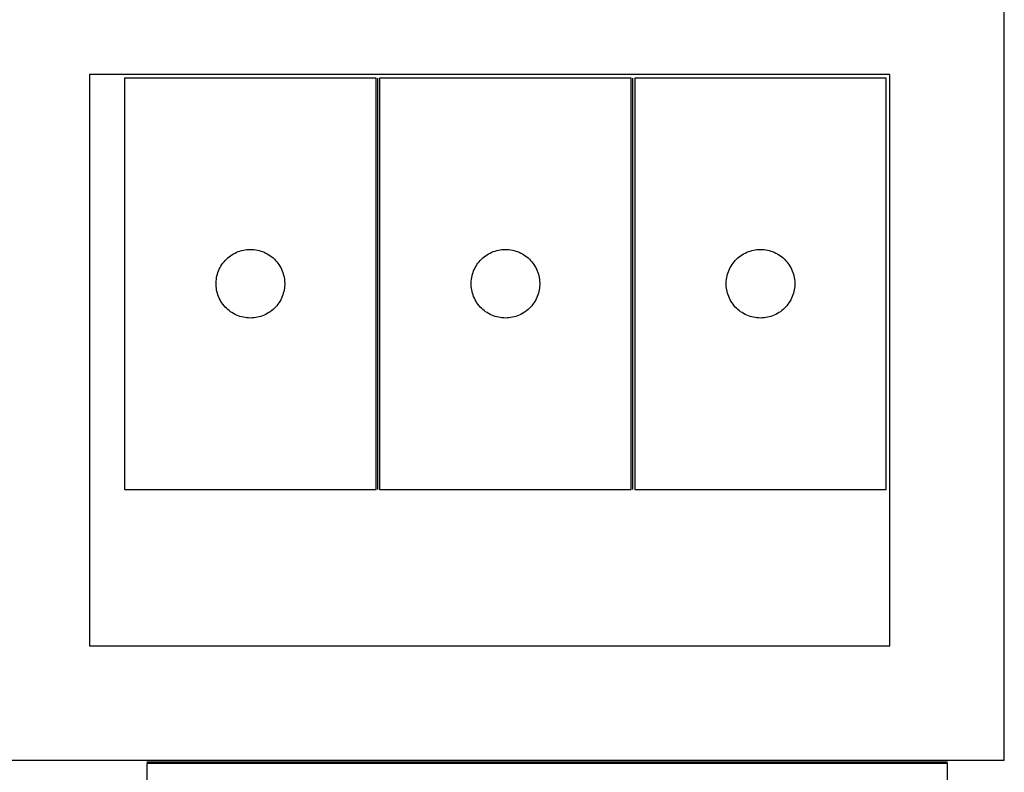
# Model space of a CAD drawing. Header units: millimetres. Extents: x 7 to 1493, y 7 to 2993.
# Tile 10 of 18: x 759 to 1190, y 1122 to 1452. Entities that reach past the tile are written whole.
import ezdxf

# ---------------------------------------------------------------- set-up
doc = ezdxf.new("R2010")
doc.units = ezdxf.units.MM
doc.layers.add('COMMON', color=5, linetype='CONTINUOUS', true_color=0x0000ff)
doc.layers.add('CUT', color=7, linetype='CONTINUOUS', true_color=0x000000)

msp = doc.modelspace()

# ---------------------------------------------------------------- linework, layer by layer
at = {"layer": 'COMMON'}
for p, q in [((916.025165, 1246.18824), (916.025165, 1426.18824)), ((1027.525166, 1246.18824), (1027.525166, 1426.18824)), ((815.036311, 1127.008966), (1165.036311, 1127.008966))]:
    msp.add_line(p, q, dxfattribs=at)
at = {"layer": 'CUT'}
for p, q in [((1189.867744, 1127.758967), (1189.867744, 1477.758967)), ((1139.867744, 1427.758967), (789.867744, 1427.758967)), ((789.867744, 1427.758967), (789.867744, 1177.758967)), ((915.275164, 1426.18824), (805.275164, 1426.18824)), ((805.275164, 1426.18824), (805.275164, 1246.18824)), ((915.275164, 1246.18824), (915.275164, 1426.18824)), ((916.775165, 1426.18824), (916.775165, 1246.18824)), ((1026.775165, 1426.18824), (916.775165, 1426.18824)), ((1026.775165, 1246.18824), (1026.775165, 1426.18824)), ((1028.275166, 1426.18824), (1028.275166, 1246.18824)), ((1138.275166, 1426.18824), (1028.275166, 1426.18824)), ((1138.275166, 1246.18824), (1138.275166, 1426.18824)), ((1139.867744, 1177.758967), (1139.867744, 1427.758967)), ((849.806002, 1346.930523), (850.372882, 1347.455219)), ((850.372882, 1347.455219), (850.966022, 1347.950037)), ((850.966022, 1347.950037), (851.583848, 1348.413665)), ((851.583848, 1348.413665), (852.224721, 1348.844874)), ((852.224721, 1348.844874), (852.886943, 1349.242519)), ((852.886943, 1349.242519), (853.568757, 1349.605546)), ((853.568757, 1349.605546), (854.268355, 1349.932994)), ((854.268355, 1349.932994), (854.983883, 1350.223993)), ((854.983883, 1350.223993), (855.713442, 1350.477771)), ((855.713442, 1350.477771), (856.455097, 1350.693656)), ((856.455097, 1350.693656), (857.206883, 1350.871076)), ((857.206883, 1350.871076), (857.966805, 1351.009559)), ((857.966805, 1351.009559), (858.732849, 1351.108738)), ((858.732849, 1351.108738), (859.502983, 1351.168352)), ((859.502983, 1351.168352), (860.275164, 1351.18824)), ((860.275164, 1351.18824), (861.047345, 1351.168352)), ((861.047345, 1351.168352), (861.817479, 1351.108738)), ((861.817479, 1351.108738), (862.583523, 1351.009559)), ((862.583523, 1351.009559), (863.343445, 1350.871076)), ((863.343445, 1350.871076), (864.095231, 1350.693656)), ((864.095231, 1350.693656), (864.836886, 1350.477771)), ((864.836886, 1350.477771), (865.566445, 1350.223993)), ((865.566445, 1350.223993), (866.281973, 1349.932994)), ((866.281973, 1349.932994), (866.981571, 1349.605546)), ((866.981571, 1349.605546), (867.663385, 1349.242519)), ((867.663385, 1349.242519), (868.325607, 1348.844874)), ((868.325607, 1348.844874), (868.96648, 1348.413665)), ((868.96648, 1348.413665), (869.584306, 1347.950037)), ((869.584306, 1347.950037), (870.177446, 1347.455219)), ((870.177446, 1347.455219), (870.744326, 1346.930523)), ((961.306003, 1346.930523), (961.872883, 1347.455219)), ((961.872883, 1347.455219), (962.466023, 1347.950037)), ((962.466023, 1347.950037), (963.083849, 1348.413665)), ((963.083849, 1348.413665), (963.724722, 1348.844874)), ((963.724722, 1348.844874), (964.386944, 1349.242519)), ((964.386944, 1349.242519), (965.068758, 1349.605546)), ((965.068758, 1349.605546), (965.768356, 1349.932994)), ((965.768356, 1349.932994), (966.483884, 1350.223993)), ((966.483884, 1350.223993), (967.213443, 1350.477771)), ((967.213443, 1350.477771), (967.955098, 1350.693656)), ((967.955098, 1350.693656), (968.706884, 1350.871076)), ((968.706884, 1350.871076), (969.466806, 1351.009559)), ((969.466806, 1351.009559), (970.23285, 1351.108738)), ((970.23285, 1351.108738), (971.002984, 1351.168352)), ((971.002984, 1351.168352), (971.775165, 1351.18824)), ((971.775165, 1351.18824), (972.547346, 1351.168352)), ((972.547346, 1351.168352), (973.31748, 1351.108738)), ((973.31748, 1351.108738), (974.083524, 1351.009559)), ((974.083524, 1351.009559), (974.843446, 1350.871076)), ((974.843446, 1350.871076), (975.595232, 1350.693656)), ((975.595232, 1350.693656), (976.336887, 1350.477771)), ((976.336887, 1350.477771), (977.066446, 1350.223993)), ((977.066446, 1350.223993), (977.781974, 1349.932994)), ((977.781974, 1349.932994), (978.481572, 1349.605546)), ((978.481572, 1349.605546), (979.163386, 1349.242519)), ((979.163386, 1349.242519), (979.825608, 1348.844874)), ((979.825608, 1348.844874), (980.466481, 1348.413665)), ((980.466481, 1348.413665), (981.084307, 1347.950037)), ((981.084307, 1347.950037), (981.677447, 1347.455219)), ((981.677447, 1347.455219), (982.244327, 1346.930523)), ((1072.806004, 1346.930523), (1073.372884, 1347.455219)), ((1073.372884, 1347.455219), (1073.966024, 1347.950037)), ((1073.966024, 1347.950037), (1074.58385, 1348.413665)), ((1074.58385, 1348.413665), (1075.224723, 1348.844874)), ((1075.224723, 1348.844874), (1075.886945, 1349.242519)), ((1075.886945, 1349.242519), (1076.568759, 1349.605546)), ((1076.568759, 1349.605546), (1077.268357, 1349.932994)), ((1077.268357, 1349.932994), (1077.983885, 1350.223993)), ((1077.983885, 1350.223993), (1078.713444, 1350.477771)), ((1078.713444, 1350.477771), (1079.455099, 1350.693656)), ((1079.455099, 1350.693656), (1080.206885, 1350.871076)), ((1080.206885, 1350.871076), (1080.966807, 1351.009559)), ((1080.966807, 1351.009559), (1081.732851, 1351.108738)), ((1081.732851, 1351.108738), (1082.502985, 1351.168352)), ((1082.502985, 1351.168352), (1083.275166, 1351.18824)), ((1083.275166, 1351.18824), (1084.047347, 1351.168352)), ((1084.047347, 1351.168352), (1084.817481, 1351.108738)), ((1084.817481, 1351.108738), (1085.583525, 1351.009559)), ((1085.583525, 1351.009559), (1086.343447, 1350.871076)), ((1086.343447, 1350.871076), (1087.095233, 1350.693656)), ((1087.095233, 1350.693656), (1087.836888, 1350.477771)), ((1087.836888, 1350.477771), (1088.566447, 1350.223993)), ((1088.566447, 1350.223993), (1089.281975, 1349.932994)), ((1089.281975, 1349.932994), (1089.981573, 1349.605546)), ((1089.981573, 1349.605546), (1090.663387, 1349.242519)), ((1090.663387, 1349.242519), (1091.325609, 1348.844874)), ((1091.325609, 1348.844874), (1091.966482, 1348.413665)), ((1091.966482, 1348.413665), (1092.584308, 1347.950037)), ((1092.584308, 1347.950037), (1093.177448, 1347.455219)), ((1093.177448, 1347.455219), (1093.744328, 1346.930523)), ((846.68963, 1342.546956), (847.034982, 1343.237891)), ((847.034982, 1343.237891), (847.415445, 1343.910132)), ((847.415445, 1343.910132), (847.830009, 1344.561896)), ((847.830009, 1344.561896), (848.277575, 1345.191454)), ((848.277575, 1345.191454), (848.756957, 1345.797138)), ((848.756957, 1345.797138), (849.266884, 1346.37734)), ((849.266884, 1346.37734), (849.806002, 1346.930523)), ((870.744326, 1346.930523), (871.283445, 1346.37734)), ((871.283445, 1346.37734), (871.793371, 1345.797138)), ((871.793371, 1345.797138), (872.272753, 1345.191454)), ((872.272753, 1345.191454), (872.720319, 1344.561896)), ((872.720319, 1344.561896), (873.134883, 1343.910132)), ((873.134883, 1343.910132), (873.515346, 1343.237891)), ((873.515346, 1343.237891), (873.860698, 1342.546956)), ((958.189631, 1342.546956), (958.534983, 1343.237891)), ((958.534983, 1343.237891), (958.915446, 1343.910132)), ((958.915446, 1343.910132), (959.33001, 1344.561896)), ((959.33001, 1344.561896), (959.777576, 1345.191454)), ((959.777576, 1345.191454), (960.256958, 1345.797138)), ((960.256958, 1345.797138), (960.766885, 1346.37734)), ((960.766885, 1346.37734), (961.306003, 1346.930523)), ((982.244327, 1346.930523), (982.783446, 1346.37734)), ((982.783446, 1346.37734), (983.293372, 1345.797138)), ((983.293372, 1345.797138), (983.772754, 1345.191454)), ((983.772754, 1345.191454), (984.22032, 1344.561896)), ((984.22032, 1344.561896), (984.634884, 1343.910132)), ((984.634884, 1343.910132), (985.015347, 1343.237891)), ((985.015347, 1343.237891), (985.360699, 1342.546956)), ((1069.689632, 1342.546956), (1070.034984, 1343.237891)), ((1070.034984, 1343.237891), (1070.415447, 1343.910132)), ((1070.415447, 1343.910132), (1070.830011, 1344.561896)), ((1070.830011, 1344.561896), (1071.277577, 1345.191454)), ((1071.277577, 1345.191454), (1071.756959, 1345.797138)), ((1071.756959, 1345.797138), (1072.266886, 1346.37734)), ((1072.266886, 1346.37734), (1072.806004, 1346.930523)), ((1093.744328, 1346.930523), (1094.283447, 1346.37734)), ((1094.283447, 1346.37734), (1094.793373, 1345.797138)), ((1094.793373, 1345.797138), (1095.272755, 1345.191454)), ((1095.272755, 1345.191454), (1095.720321, 1344.561896)), ((1095.720321, 1344.561896), (1096.134885, 1343.910132)), ((1096.134885, 1343.910132), (1096.515348, 1343.237891)), ((1096.515348, 1343.237891), (1096.8607, 1342.546956)), ((845.399324, 1338.114216), (845.518195, 1338.877452)), ((845.518195, 1338.877452), (845.676198, 1339.633556)), ((845.676198, 1339.633556), (845.872916, 1340.380525)), ((845.872916, 1340.380525), (846.107826, 1341.116376)), ((846.107826, 1341.116376), (846.380304, 1341.839159)), ((846.380304, 1341.839159), (846.68963, 1342.546956)), ((873.860698, 1342.546956), (874.170024, 1341.839159)), ((874.170024, 1341.839159), (874.442502, 1341.116376)), ((874.442502, 1341.116376), (874.677412, 1340.380525)), ((874.677412, 1340.380525), (874.87413, 1339.633556)), ((874.87413, 1339.633556), (875.032133, 1338.877452)), ((875.032133, 1338.877452), (875.151004, 1338.114216)), ((956.899325, 1338.114216), (957.018196, 1338.877452)), ((957.018196, 1338.877452), (957.176199, 1339.633556)), ((957.176199, 1339.633556), (957.372917, 1340.380525)), ((957.372917, 1340.380525), (957.607827, 1341.116376)), ((957.607827, 1341.116376), (957.880305, 1341.839159)), ((957.880305, 1341.839159), (958.189631, 1342.546956)), ((985.360699, 1342.546956), (985.670025, 1341.839159)), ((985.670025, 1341.839159), (985.942503, 1341.116376)), ((985.942503, 1341.116376), (986.177413, 1340.380525)), ((986.177413, 1340.380525), (986.374131, 1339.633556)), ((986.374131, 1339.633556), (986.532134, 1338.877452)), ((986.532134, 1338.877452), (986.651005, 1338.114216)), ((1068.399326, 1338.114216), (1068.518197, 1338.877452)), ((1068.518197, 1338.877452), (1068.6762, 1339.633556)), ((1068.6762, 1339.633556), (1068.872918, 1340.380525)), ((1068.872918, 1340.380525), (1069.107828, 1341.116376)), ((1069.107828, 1341.116376), (1069.380306, 1341.839159)), ((1069.380306, 1341.839159), (1069.689632, 1342.546956)), ((1096.8607, 1342.546956), (1097.170026, 1341.839159)), ((1097.170026, 1341.839159), (1097.442504, 1341.116376)), ((1097.442504, 1341.116376), (1097.677414, 1340.380525)), ((1097.677414, 1340.380525), (1097.874132, 1339.633556)), ((1097.874132, 1339.633556), (1098.032135, 1338.877452)), ((1098.032135, 1338.877452), (1098.151006, 1338.114216)), ((845.280137, 1336.574459), (845.319901, 1337.345872)), ((845.280137, 1335.802022), (845.280137, 1336.574459)), ((845.319901, 1335.030608), (845.280137, 1335.802022)), ((845.319901, 1337.345872), (845.399324, 1338.114216)), ((845.399324, 1334.262265), (845.319901, 1335.030608)), ((875.151004, 1338.114216), (875.230427, 1337.345872)), ((875.230427, 1335.030608), (875.151004, 1334.262265)), ((875.230427, 1337.345872), (875.270191, 1336.574459)), ((875.270191, 1335.802022), (875.230427, 1335.030608)), ((875.270191, 1336.574459), (875.270191, 1335.802022)), ((956.780138, 1336.574459), (956.819902, 1337.345872)), ((956.780138, 1335.802022), (956.780138, 1336.574459)), ((956.819902, 1335.030608), (956.780138, 1335.802022)), ((956.819902, 1337.345872), (956.899325, 1338.114216)), ((956.899325, 1334.262265), (956.819902, 1335.030608)), ((986.651005, 1338.114216), (986.730428, 1337.345872)), ((986.730428, 1335.030608), (986.651005, 1334.262265)), ((986.730428, 1337.345872), (986.770192, 1336.574459)), ((986.770192, 1335.802022), (986.730428, 1335.030608)), ((986.770192, 1336.574459), (986.770192, 1335.802022)), ((1068.280139, 1336.574459), (1068.319903, 1337.345872)), ((1068.280139, 1335.802022), (1068.280139, 1336.574459)), ((1068.319903, 1335.030608), (1068.280139, 1335.802022)), ((1068.319903, 1337.345872), (1068.399326, 1338.114216)), ((1068.399326, 1334.262265), (1068.319903, 1335.030608)), ((1098.151006, 1338.114216), (1098.230429, 1337.345872)), ((1098.230429, 1335.030608), (1098.151006, 1334.262265)), ((1098.230429, 1337.345872), (1098.270193, 1336.574459)), ((1098.270193, 1335.802022), (1098.230429, 1335.030608)), ((1098.270193, 1336.574459), (1098.270193, 1335.802022)), ((845.518195, 1333.499029), (845.399324, 1334.262265)), ((845.676198, 1332.742924), (845.518195, 1333.499029)), ((845.872916, 1331.995956), (845.676198, 1332.742924)), ((846.107826, 1331.260105), (845.872916, 1331.995956)), ((846.380304, 1330.537322), (846.107826, 1331.260105)), ((846.68963, 1329.829524), (846.380304, 1330.537322)), ((874.170024, 1330.537322), (873.860698, 1329.829524)), ((874.442502, 1331.260105), (874.170024, 1330.537322)), ((874.677412, 1331.995956), (874.442502, 1331.260105)), ((874.87413, 1332.742924), (874.677412, 1331.995956)), ((875.032133, 1333.499029), (874.87413, 1332.742924)), ((875.151004, 1334.262265), (875.032133, 1333.499029)), ((957.018196, 1333.499029), (956.899325, 1334.262265)), ((957.176199, 1332.742924), (957.018196, 1333.499029)), ((957.372917, 1331.995956), (957.176199, 1332.742924)), ((957.607827, 1331.260105), (957.372917, 1331.995956)), ((957.880305, 1330.537322), (957.607827, 1331.260105)), ((958.189631, 1329.829524), (957.880305, 1330.537322)), ((985.670025, 1330.537322), (985.360699, 1329.829524)), ((985.942503, 1331.260105), (985.670025, 1330.537322)), ((986.177413, 1331.995956), (985.942503, 1331.260105)), ((986.374131, 1332.742924), (986.177413, 1331.995956)), ((986.532134, 1333.499029), (986.374131, 1332.742924)), ((986.651005, 1334.262265), (986.532134, 1333.499029)), ((1068.518197, 1333.499029), (1068.399326, 1334.262265)), ((1068.6762, 1332.742924), (1068.518197, 1333.499029)), ((1068.872918, 1331.995956), (1068.6762, 1332.742924)), ((1069.107828, 1331.260105), (1068.872918, 1331.995956)), ((1069.380306, 1330.537322), (1069.107828, 1331.260105)), ((1069.689632, 1329.829524), (1069.380306, 1330.537322)), ((1097.170026, 1330.537322), (1096.8607, 1329.829524)), ((1097.442504, 1331.260105), (1097.170026, 1330.537322)), ((1097.677414, 1331.995956), (1097.442504, 1331.260105)), ((1097.874132, 1332.742924), (1097.677414, 1331.995956)), ((1098.032135, 1333.499029), (1097.874132, 1332.742924)), ((1098.151006, 1334.262265), (1098.032135, 1333.499029)), ((847.034982, 1329.138589), (846.68963, 1329.829524)), ((847.415445, 1328.466348), (847.034982, 1329.138589)), ((847.830009, 1327.814584), (847.415445, 1328.466348)), ((848.277575, 1327.185026), (847.830009, 1327.814584)), ((848.756957, 1326.579343), (848.277575, 1327.185026)), ((849.266884, 1325.99914), (848.756957, 1326.579343)), ((849.806002, 1325.445957), (849.266884, 1325.99914)), ((871.283445, 1325.99914), (870.744326, 1325.445957)), ((871.793371, 1326.579343), (871.283445, 1325.99914)), ((872.272753, 1327.185026), (871.793371, 1326.579343)), ((872.720319, 1327.814584), (872.272753, 1327.185026)), ((873.134883, 1328.466348), (872.720319, 1327.814584)), ((873.515346, 1329.138589), (873.134883, 1328.466348)), ((873.860698, 1329.829524), (873.515346, 1329.138589)), ((958.534983, 1329.138589), (958.189631, 1329.829524)), ((958.915446, 1328.466348), (958.534983, 1329.138589)), ((959.33001, 1327.814584), (958.915446, 1328.466348)), ((959.777576, 1327.185026), (959.33001, 1327.814584)), ((960.256958, 1326.579343), (959.777576, 1327.185026)), ((960.766885, 1325.99914), (960.256958, 1326.579343)), ((961.306003, 1325.445957), (960.766885, 1325.99914)), ((982.783446, 1325.99914), (982.244327, 1325.445957)), ((983.293372, 1326.579343), (982.783446, 1325.99914)), ((983.772754, 1327.185026), (983.293372, 1326.579343)), ((984.22032, 1327.814584), (983.772754, 1327.185026)), ((984.634884, 1328.466348), (984.22032, 1327.814584)), ((985.015347, 1329.138589), (984.634884, 1328.466348)), ((985.360699, 1329.829524), (985.015347, 1329.138589)), ((1070.034984, 1329.138589), (1069.689632, 1329.829524)), ((1070.415447, 1328.466348), (1070.034984, 1329.138589)), ((1070.830011, 1327.814584), (1070.415447, 1328.466348)), ((1071.277577, 1327.185026), (1070.830011, 1327.814584)), ((1071.756959, 1326.579343), (1071.277577, 1327.185026)), ((1072.266886, 1325.99914), (1071.756959, 1326.579343)), ((1072.806004, 1325.445957), (1072.266886, 1325.99914)), ((1094.283447, 1325.99914), (1093.744328, 1325.445957)), ((1094.793373, 1326.579343), (1094.283447, 1325.99914)), ((1095.272755, 1327.185026), (1094.793373, 1326.579343)), ((1095.720321, 1327.814584), (1095.272755, 1327.185026)), ((1096.134885, 1328.466348), (1095.720321, 1327.814584)), ((1096.515348, 1329.138589), (1096.134885, 1328.466348)), ((1096.8607, 1329.829524), (1096.515348, 1329.138589)), ((850.372882, 1324.921261), (849.806002, 1325.445957)), ((850.966022, 1324.426443), (850.372882, 1324.921261)), ((851.583848, 1323.962815), (850.966022, 1324.426443)), ((852.224721, 1323.531607), (851.583848, 1323.962815)), ((852.886943, 1323.133962), (852.224721, 1323.531607)), ((853.568757, 1322.770934), (852.886943, 1323.133962)), ((854.268355, 1322.443487), (853.568757, 1322.770934)), ((854.983883, 1322.152488), (854.268355, 1322.443487)), ((855.713442, 1321.89871), (854.983883, 1322.152488)), ((856.455097, 1321.682824), (855.713442, 1321.89871)), ((857.206883, 1321.505405), (856.455097, 1321.682824)), ((857.966805, 1321.366922), (857.206883, 1321.505405)), ((863.343445, 1321.505405), (862.583523, 1321.366922)), ((864.095231, 1321.682824), (863.343445, 1321.505405)), ((864.836886, 1321.89871), (864.095231, 1321.682824)), ((865.566445, 1322.152488), (864.836886, 1321.89871)), ((866.281973, 1322.443487), (865.566445, 1322.152488)), ((866.981571, 1322.770934), (866.281973, 1322.443487)), ((867.663385, 1323.133962), (866.981571, 1322.770934)), ((868.325607, 1323.531607), (867.663385, 1323.133962)), ((868.96648, 1323.962815), (868.325607, 1323.531607)), ((869.584306, 1324.426443), (868.96648, 1323.962815)), ((870.177446, 1324.921261), (869.584306, 1324.426443)), ((870.744326, 1325.445957), (870.177446, 1324.921261)), ((961.872883, 1324.921261), (961.306003, 1325.445957)), ((962.466023, 1324.426443), (961.872883, 1324.921261)), ((963.083849, 1323.962815), (962.466023, 1324.426443)), ((963.724722, 1323.531607), (963.083849, 1323.962815)), ((964.386944, 1323.133962), (963.724722, 1323.531607)), ((965.068758, 1322.770934), (964.386944, 1323.133962)), ((965.768356, 1322.443487), (965.068758, 1322.770934)), ((966.483884, 1322.152488), (965.768356, 1322.443487)), ((967.213443, 1321.89871), (966.483884, 1322.152488)), ((967.955098, 1321.682824), (967.213443, 1321.89871)), ((968.706884, 1321.505405), (967.955098, 1321.682824)), ((969.466806, 1321.366922), (968.706884, 1321.505405)), ((974.843446, 1321.505405), (974.083524, 1321.366922)), ((975.595232, 1321.682824), (974.843446, 1321.505405)), ((976.336887, 1321.89871), (975.595232, 1321.682824)), ((977.066446, 1322.152488), (976.336887, 1321.89871)), ((977.781974, 1322.443487), (977.066446, 1322.152488)), ((978.481572, 1322.770934), (977.781974, 1322.443487)), ((979.163386, 1323.133962), (978.481572, 1322.770934)), ((979.825608, 1323.531607), (979.163386, 1323.133962)), ((980.466481, 1323.962815), (979.825608, 1323.531607)), ((981.084307, 1324.426443), (980.466481, 1323.962815)), ((981.677447, 1324.921261), (981.084307, 1324.426443)), ((982.244327, 1325.445957), (981.677447, 1324.921261)), ((1073.372884, 1324.921261), (1072.806004, 1325.445957)), ((1073.966024, 1324.426443), (1073.372884, 1324.921261)), ((1074.58385, 1323.962815), (1073.966024, 1324.426443)), ((1075.224723, 1323.531607), (1074.58385, 1323.962815)), ((1075.886945, 1323.133962), (1075.224723, 1323.531607)), ((1076.568759, 1322.770934), (1075.886945, 1323.133962)), ((1077.268357, 1322.443487), (1076.568759, 1322.770934)), ((1077.983885, 1322.152488), (1077.268357, 1322.443487)), ((1078.713444, 1321.89871), (1077.983885, 1322.152488)), ((1079.455099, 1321.682824), (1078.713444, 1321.89871)), ((1080.206885, 1321.505405), (1079.455099, 1321.682824)), ((1080.966807, 1321.366922), (1080.206885, 1321.505405)), ((1086.343447, 1321.505405), (1085.583525, 1321.366922)), ((1087.095233, 1321.682824), (1086.343447, 1321.505405)), ((1087.836888, 1321.89871), (1087.095233, 1321.682824)), ((1088.566447, 1322.152488), (1087.836888, 1321.89871)), ((1089.281975, 1322.443487), (1088.566447, 1322.152488)), ((1089.981573, 1322.770934), (1089.281975, 1322.443487)), ((1090.663387, 1323.133962), (1089.981573, 1322.770934)), ((1091.325609, 1323.531607), (1090.663387, 1323.133962)), ((1091.966482, 1323.962815), (1091.325609, 1323.531607)), ((1092.584308, 1324.426443), (1091.966482, 1323.962815)), ((1093.177448, 1324.921261), (1092.584308, 1324.426443)), ((1093.744328, 1325.445957), (1093.177448, 1324.921261)), ((858.732849, 1321.267742), (857.966805, 1321.366922)), ((859.502983, 1321.208129), (858.732849, 1321.267742)), ((860.275164, 1321.18824), (859.502983, 1321.208129)), ((861.047345, 1321.208129), (860.275164, 1321.18824)), ((861.817479, 1321.267742), (861.047345, 1321.208129)), ((862.583523, 1321.366922), (861.817479, 1321.267742)), ((970.23285, 1321.267742), (969.466806, 1321.366922)), ((971.002984, 1321.208129), (970.23285, 1321.267742)), ((971.775165, 1321.18824), (971.002984, 1321.208129)), ((972.547346, 1321.208129), (971.775165, 1321.18824)), ((973.31748, 1321.267742), (972.547346, 1321.208129)), ((974.083524, 1321.366922), (973.31748, 1321.267742)), ((1081.732851, 1321.267742), (1080.966807, 1321.366922)), ((1082.502985, 1321.208129), (1081.732851, 1321.267742)), ((1083.275166, 1321.18824), (1082.502985, 1321.208129)), ((1084.047347, 1321.208129), (1083.275166, 1321.18824)), ((1084.817481, 1321.267742), (1084.047347, 1321.208129)), ((1085.583525, 1321.366922), (1084.817481, 1321.267742)), ((805.275164, 1246.18824), (915.275164, 1246.18824)), ((916.775165, 1246.18824), (1026.775165, 1246.18824)), ((1028.275166, 1246.18824), (1138.275166, 1246.18824)), ((789.867744, 1177.758967), (1139.867744, 1177.758967)), ((739.867744, 1127.758967), (1189.867744, 1127.758967)), ((815.036311, 1126.258966), (815.036311, 676.258966)), ((1165.036311, 1126.258966), (815.036311, 1126.258966)), ((1165.036311, 676.258966), (1165.036311, 1126.258966))]:
    msp.add_line(p, q, dxfattribs=at)

doc.saveas('drawing.dxf')
